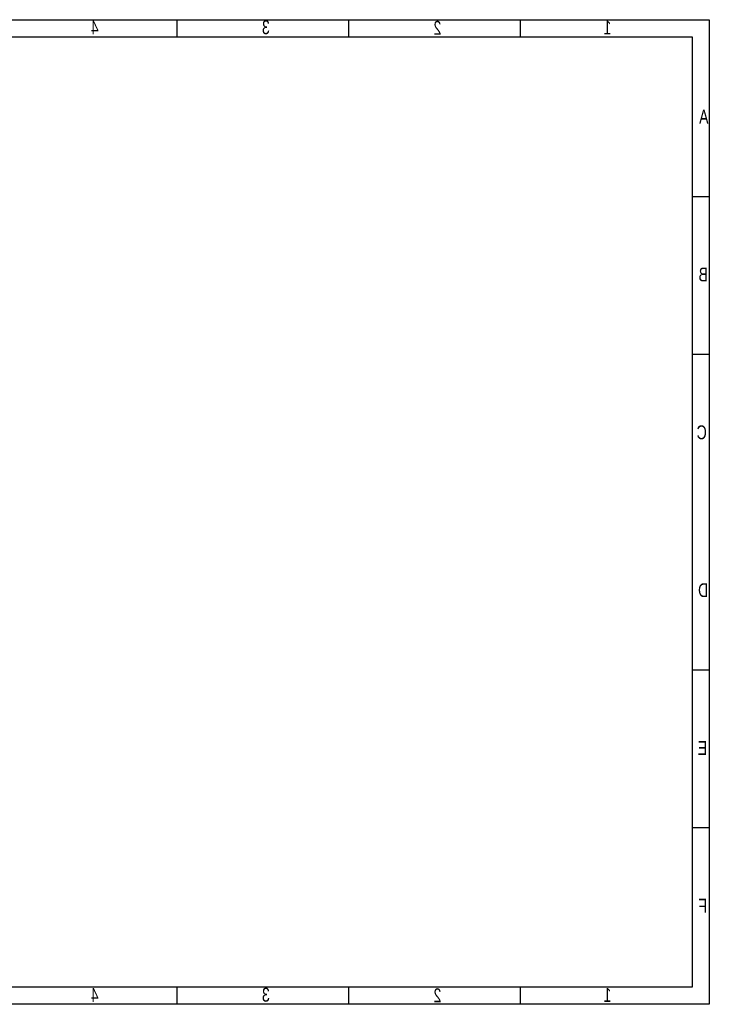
# Model space of a CAD drawing. Extents: x -59 to 351, y -56 to 231.
# Tile 34 of 34: x 150 to 351, y -56 to 231. Entities that reach past the tile are written whole.
import ezdxf

# ---------------------------------------------------------------- set-up
doc = ezdxf.new("R2010")
doc.units = 0
doc.layers.add('BG_SILKSCREEN_BOTTOM', color=23, linetype='CONTINUOUS')

msp = doc.modelspace()

# ---------------------------------------------------------------- linework, layer by layer
at = {"layer": 'BG_SILKSCREEN_BOTTOM'}
msp.add_lwpolyline([(-58.801, -55.753), (-58.801, 231.246934), (351.198942, 231.246934), (351.198942, -55.753)], close=True, dxfattribs=at)
for points in [[(196.198998, 226.246944), (196.198998, 231.246934)], [(246.198898, 226.246944), (246.198898, 231.246934)], [(296.199052, 226.246944), (296.199052, 231.246934)], [(-53.80101, 226.246944), (346.198952, 226.246944)], [(346.198952, 226.246944), (346.198952, -50.752756)], [(346.198952, 179.74691), (351.198942, 179.74691)], [(346.198952, 133.747002), (351.198942, 133.747002)], [(346.198952, 41.746932), (351.198942, 41.746932)], [(346.198952, -4.252976), (351.198942, -4.252976)], [(346.198952, -50.752756), (-53.80101, -50.752756)], [(196.198998, -55.753), (196.198998, -50.752756)], [(246.198898, -55.753), (246.198898, -50.752756)], [(296.199052, -55.753), (296.199052, -50.752756)]]:
    msp.add_lwpolyline(points, dxfattribs=at)

# ---------------------------------------------------------------- texts
at = {"layer": 'BG_SILKSCREEN_BOTTOM', "text_generation_flag": 2, "width": 0.75}
for s, p in [('4', (173.269656, 226.934522)), ('3', (223.152462, 227.017326)), ('2', (273.1389, 226.833938)), ('1', (322.669662, 226.934522)), ('A', (350.96958, 200.934828)), ('B', (350.769682, 154.934412)), ('C', (350.476312, 108.934504)), ('D', (350.883474, 62.934342)), ('E', (350.56953, 16.934434)), ('F', (350.56953, -29.065474)), ('4', (173.269656, -55.065168)), ('3', (223.152462, -54.982364)), ('2', (273.1389, -55.165752)), ('1', (322.669662, -55.065168))]:
    msp.add_text(s, height=4.064, dxfattribs=at).set_placement(p)

doc.saveas('drawing.dxf')
